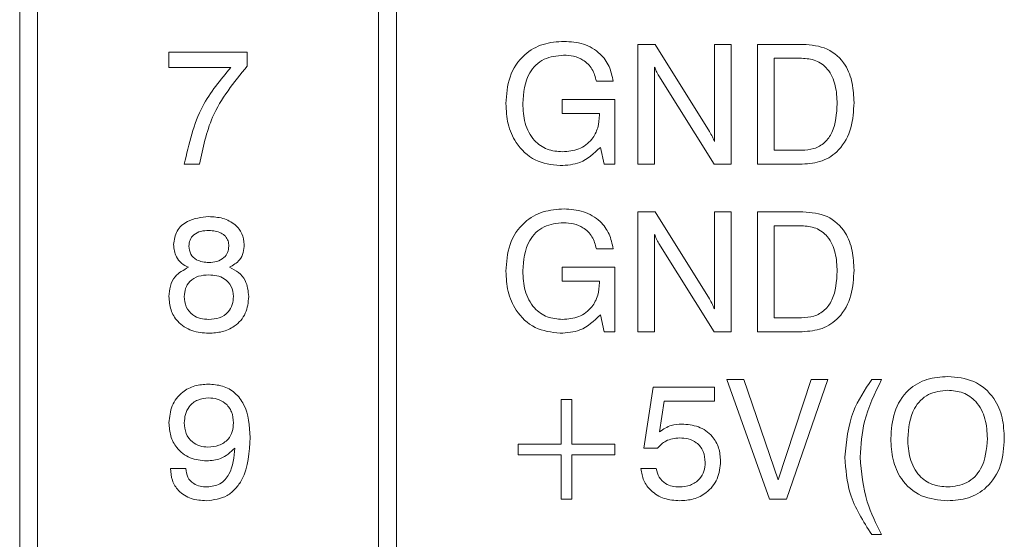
# Model space of a CAD drawing. Header units: millimetres. Extents: x 22 to 278, y 61 to 167.
# Tile 12 of 148: x 65.41 to 73.64, y 116.73 to 121.07. Entities that reach past the tile are written whole.
import ezdxf

# ---------------------------------------------------------------- set-up
doc = ezdxf.new("R2010")
doc.units = ezdxf.units.MM
doc.layers.get('0').update_dxf_attribs({"lineweight": 15})

msp = doc.modelspace()

# ---------------------------------------------------------------- linework, layer by layer
for p, q in [((65.4064, 132.0611), (65.4064, 94.1611)), ((65.5564, 129.6611), (65.5564, 94.3111)), ((68.4064, 94.3111), (68.4064, 129.6611)), ((68.5564, 129.6611), (68.5564, 94.3111)), ((70.573, 120.8611), (70.7175, 120.8611)), ((70.573, 119.8611), (70.573, 120.8611)), ((70.7175, 120.8611), (71.1714, 120.1347)), ((71.2141, 120.8611), (71.3551, 120.8611)), ((71.2141, 120.0506), (71.2141, 120.8611)), ((71.3551, 120.8611), (71.3551, 119.8611)), ((71.573, 120.8611), (71.954, 120.8611)), ((71.573, 119.8611), (71.573, 120.8611)), ((66.6544, 120.797), (67.3083, 120.797)), ((66.6544, 120.6688), (66.6544, 120.797)), ((67.3083, 120.797), (67.3083, 120.6804)), ((71.9426, 120.7457), (71.7141, 120.7457)), ((71.7141, 120.7457), (71.7141, 119.9765)), ((67.1715, 120.6688), (66.6544, 120.6688)), ((70.7141, 120.6716), (70.7141, 119.8611)), ((71.212, 119.8611), (70.7491, 120.5977)), ((70.3679, 120.5534), (70.2269, 120.5534)), ((69.9398, 120.3995), (70.3807, 120.3995)), ((69.9398, 120.2842), (69.9398, 120.3995)), ((70.3807, 120.3995), (70.3807, 119.8611)), ((70.2525, 120.2842), (69.9398, 120.2842)), ((70.2525, 120.2717), (70.2525, 120.2842)), ((70.2914, 119.8611), (70.2605, 120.0005)), ((71.7141, 119.9765), (71.9426, 119.9765)), ((66.9108, 119.8611), (66.7826, 119.8611)), ((70.3807, 119.8611), (70.2914, 119.8611)), ((70.7141, 119.8611), (70.573, 119.8611)), ((71.3551, 119.8611), (71.212, 119.8611)), ((71.9486, 119.8611), (71.573, 119.8611)), ((70.573, 119.4611), (70.7175, 119.4611)), ((70.573, 118.4611), (70.573, 119.4611)), ((70.7175, 119.4611), (71.1714, 118.7347)), ((71.2141, 119.4611), (71.3551, 119.4611)), ((71.2141, 118.6506), (71.2141, 119.4611)), ((71.3551, 119.4611), (71.3551, 118.4611)), ((71.573, 119.4611), (71.954, 119.4611)), ((71.573, 118.4611), (71.573, 119.4611)), ((70.7141, 119.2716), (70.7141, 118.4611)), ((71.7141, 119.3457), (71.7141, 118.5765)), ((71.9426, 119.3457), (71.7141, 119.3457)), ((71.212, 118.4611), (70.7491, 119.1977)), ((70.3679, 119.1534), (70.2269, 119.1534)), ((69.9398, 118.9995), (70.3807, 118.9995)), ((69.9398, 118.8842), (69.9398, 118.9995)), ((70.3807, 118.9995), (70.3807, 118.4611)), ((70.2525, 118.8842), (69.9398, 118.8842)), ((70.2525, 118.8717), (70.2525, 118.8842)), ((70.2914, 118.4611), (70.2605, 118.6005)), ((71.7141, 118.5765), (71.9426, 118.5765)), ((70.3807, 118.4611), (70.2914, 118.4611)), ((70.7141, 118.4611), (70.573, 118.4611)), ((71.3551, 118.4611), (71.212, 118.4611)), ((71.9486, 118.4611), (71.573, 118.4611)), ((71.3166, 118.0611), (71.4584, 118.0611)), ((71.6756, 117.0611), (71.3166, 118.0611)), ((71.4584, 118.0611), (71.7477, 117.2239)), ((71.7477, 117.2239), (72.0231, 118.0611)), ((72.1628, 118.0611), (71.8166, 117.0611)), ((72.0231, 118.0611), (72.1628, 118.0611)), ((72.5292, 118.0611), (72.6115, 118.0611)), ((70.6243, 117.489), (70.7026, 117.997)), ((70.7026, 117.997), (71.2155, 117.997)), ((71.2155, 117.997), (71.2155, 117.8816)), ((69.932, 117.5226), (69.932, 117.8944)), ((69.932, 117.8944), (70.0217, 117.8944)), ((70.0217, 117.8944), (70.0217, 117.5226)), ((70.795, 117.8816), (70.7561, 117.6246)), ((71.2155, 117.8816), (70.795, 117.8816)), ((69.573, 117.5226), (69.932, 117.5226)), ((69.573, 117.4329), (69.573, 117.5226)), ((70.0217, 117.5226), (70.3807, 117.5226)), ((70.3807, 117.5226), (70.3807, 117.4329)), ((70.7377, 117.489), (70.6243, 117.489)), ((69.932, 117.4329), (69.573, 117.4329)), ((69.932, 117.0611), (69.932, 117.4329)), ((70.0217, 117.4329), (70.0217, 117.0611)), ((70.3807, 117.4329), (70.0217, 117.4329)), ((66.6673, 117.3175), (66.7955, 117.3175)), ((70.5987, 117.3167), (70.7269, 117.3167)), ((70.0217, 117.0611), (69.932, 117.0611)), ((71.8166, 117.0611), (71.6756, 117.0611)), ((72.6115, 116.7662), (72.5292, 116.7662))]:
    msp.add_line(p, q)
for points, knots in [([(69.4705, 120.3661), (69.4757, 120.4417), (69.4862, 120.5926), (69.6066, 120.7754), (69.7791, 120.8744), (69.8977, 120.8826), (69.957, 120.8867)], [0, 0, 0, 0, 0.28051, 0.559455, 0.779383, 1, 1, 1, 1]), ([(69.957, 120.8867), (70.0118, 120.883), (70.1211, 120.8756), (70.2568, 120.7959), (70.3412, 120.6799), (70.359, 120.5956), (70.3679, 120.5534)], [0, 0, 0, 0, 0.280365, 0.559624, 0.779576, 1, 1, 1, 1]), ([(71.954, 120.8611), (72.0236, 120.8555), (72.1623, 120.8443), (72.3129, 120.7061), (72.3734, 120.5377), (72.3783, 120.4298), (72.3807, 120.3757)], [0, 0, 0, 0, 0.280047, 0.558115, 0.77872, 1, 1, 1, 1]), ([(69.9526, 120.7713), (69.8961, 120.7659), (69.7833, 120.7551), (69.6306, 120.6035), (69.6187, 120.4574), (69.6115, 120.3681)], [0, 0, 0, 0, 0.280722, 0.560128, 1, 1, 1, 1]), ([(70.2269, 120.5534), (70.2177, 120.5885), (70.1993, 120.6587), (70.1242, 120.7314), (70.0375, 120.7667), (69.981, 120.7698), (69.9526, 120.7713)], [0, 0, 0, 0, 0.2799482, 0.5590031, 0.7792814, 1, 1, 1, 1]), ([(72.2397, 120.3655), (72.2374, 120.4167), (72.2328, 120.5187), (72.1741, 120.6536), (72.064, 120.7361), (71.9831, 120.7425), (71.9426, 120.7457)], [0, 0, 0, 0, 0.281177, 0.56059, 0.779794, 1, 1, 1, 1]), ([(66.7826, 119.8611), (66.8205, 120.0291), (66.8883, 120.3296), (67.0848, 120.565), (67.1715, 120.6688)], [0, 0, 0, 0, 0.559313, 1, 1, 1, 1]), ([(67.3083, 120.6804), (67.1978, 120.5443), (67.0003, 120.3012), (66.9382, 119.9957), (66.9108, 119.8611)], [0, 0, 0, 0, 0.559551, 1, 1, 1, 1]), ([(70.7491, 120.5977), (70.7416, 120.611), (70.7283, 120.6349), (70.7184, 120.6604), (70.7141, 120.6716)], [0, 0, 0, 0, 0.559938, 1, 1, 1, 1]), ([(69.9244, 119.8483), (69.8516, 119.8568), (69.706, 119.874), (69.5545, 120.0231), (69.48, 120.1953), (69.4736, 120.3091), (69.4705, 120.3661)], [0, 0, 0, 0, 0.27927, 0.558399, 0.778964, 1, 1, 1, 1]), ([(69.6115, 120.3681), (69.6145, 120.3127), (69.6206, 120.2021), (69.693, 120.0604), (69.8132, 119.9745), (69.9005, 119.9673), (69.9442, 119.9636)], [0, 0, 0, 0, 0.280945, 0.560274, 0.779826, 1, 1, 1, 1]), ([(71.9426, 119.9765), (71.9774, 119.9788), (72.0469, 119.9833), (72.1405, 120.0367), (72.2285, 120.1638), (72.2351, 120.2823), (72.2397, 120.3655)], [0, 0, 0, 0, 0.187232, 0.373773, 0.560603, 1, 1, 1, 1]), ([(72.3807, 120.3757), (72.3769, 120.3044), (72.3693, 120.1623), (72.2742, 119.9804), (72.117, 119.8739), (72.0048, 119.8654), (71.9486, 119.8611)], [0, 0, 0, 0, 0.280936, 0.560148, 0.779663, 1, 1, 1, 1]), ([(69.9442, 119.9636), (69.9905, 119.9674), (70.0828, 119.975), (70.1896, 120.0563), (70.2455, 120.1631), (70.2502, 120.2355), (70.2525, 120.2717)], [0, 0, 0, 0, 0.280188, 0.559158, 0.779256, 1, 1, 1, 1]), ([(71.1714, 120.1347), (71.1805, 120.1196), (71.1968, 120.0926), (71.2088, 120.0634), (71.2141, 120.0506)], [0, 0, 0, 0, 0.560126, 1, 1, 1, 1]), ([(70.2605, 120.0005), (70.2071, 119.9505), (70.1113, 119.861), (69.9817, 119.8522), (69.9244, 119.8483)], [0, 0, 0, 0, 0.5581992, 1, 1, 1, 1]), ([(69.4705, 118.9661), (69.4757, 119.0417), (69.4862, 119.1926), (69.6066, 119.3754), (69.7791, 119.4744), (69.8977, 119.4826), (69.957, 119.4867)], [0, 0, 0, 0, 0.28051, 0.559455, 0.779383, 1, 1, 1, 1]), ([(69.957, 119.4867), (70.0118, 119.483), (70.1211, 119.4756), (70.2568, 119.3959), (70.3412, 119.2799), (70.359, 119.1956), (70.3679, 119.1534)], [0, 0, 0, 0, 0.280365, 0.559624, 0.779576, 1, 1, 1, 1]), ([(71.954, 119.4611), (72.0236, 119.4555), (72.1623, 119.4443), (72.3129, 119.3061), (72.3734, 119.1377), (72.3783, 119.0298), (72.3807, 118.9757)], [0, 0, 0, 0, 0.280047, 0.558115, 0.77872, 1, 1, 1, 1]), ([(66.6929, 119.189), (66.6985, 119.2285), (66.7098, 119.3077), (66.8233, 119.4064), (66.9248, 119.4165), (66.9868, 119.4226)], [0, 0, 0, 0, 0.27964, 0.559965, 1, 1, 1, 1]), ([(66.9868, 119.4226), (67.0264, 119.4202), (67.1054, 119.4154), (67.2053, 119.3636), (67.2725, 119.2826), (67.2793, 119.2202), (67.2826, 119.189)], [0, 0, 0, 0, 0.2808793, 0.5606272, 0.7803128, 1, 1, 1, 1]), ([(69.9526, 119.3713), (69.8961, 119.3659), (69.7833, 119.3551), (69.6306, 119.2035), (69.6187, 119.0574), (69.6115, 118.9681)], [0, 0, 0, 0, 0.280722, 0.560128, 1, 1, 1, 1]), ([(70.2269, 119.1534), (70.2177, 119.1885), (70.1993, 119.2587), (70.1242, 119.3314), (70.0375, 119.3667), (69.981, 119.3698), (69.9526, 119.3713)], [0, 0, 0, 0, 0.279948, 0.559003, 0.779281, 1, 1, 1, 1]), ([(66.9878, 119.3072), (66.9653, 119.306), (66.9204, 119.3036), (66.8622, 119.276), (66.8257, 119.2281), (66.8226, 119.1926), (66.8211, 119.1748)], [0, 0, 0, 0, 0.281051, 0.560499, 0.779909, 1, 1, 1, 1]), ([(67.1544, 119.1748), (67.1533, 119.1899), (67.1512, 119.2199), (67.1277, 119.2598), (67.0751, 119.3005), (67.0237, 119.3045), (66.9878, 119.3072)], [0, 0, 0, 0, 0.187232, 0.374021, 0.561158, 1, 1, 1, 1]), ([(70.7491, 119.1977), (70.7416, 119.211), (70.7283, 119.2349), (70.7184, 119.2604), (70.7141, 119.2716)], [0, 0, 0, 0, 0.559938, 1, 1, 1, 1]), ([(72.2397, 118.9655), (72.2374, 119.0167), (72.2328, 119.1187), (72.1741, 119.2536), (72.064, 119.3361), (71.9831, 119.3425), (71.9426, 119.3457)], [0, 0, 0, 0, 0.281177, 0.56059, 0.779794, 1, 1, 1, 1]), ([(66.8175, 118.9987), (66.7973, 119.0091), (66.7569, 119.0298), (66.7027, 119.094), (66.6966, 119.153), (66.6929, 119.189)], [0, 0, 0, 0, 0.281037, 0.561354, 1, 1, 1, 1]), ([(67.2826, 119.189), (67.2813, 119.1665), (67.2785, 119.1214), (67.2418, 119.0463), (67.1908, 119.0168), (67.1596, 118.9987)], [0, 0, 0, 0, 0.281152, 0.561484, 1, 1, 1, 1]), ([(66.8211, 119.1748), (66.8241, 119.1521), (66.83, 119.1065), (66.8935, 119.0478), (66.952, 119.0417), (66.9878, 119.038)], [0, 0, 0, 0, 0.280025, 0.560304, 1, 1, 1, 1]), ([(66.9878, 119.038), (67.0105, 119.0394), (67.0558, 119.0422), (67.1126, 119.0734), (67.1494, 119.1211), (67.1528, 119.1569), (67.1544, 119.1748)], [0, 0, 0, 0, 0.280791, 0.560312, 0.779949, 1, 1, 1, 1]), ([(66.6544, 118.7545), (66.6564, 118.7839), (66.6603, 118.8424), (66.7084, 118.9402), (66.7762, 118.9766), (66.8175, 118.9987)], [0, 0, 0, 0, 0.281291, 0.561761, 1, 1, 1, 1]), ([(66.987, 118.9354), (66.9581, 118.9337), (66.9006, 118.9301), (66.8287, 118.8884), (66.7877, 118.824), (66.7843, 118.7786), (66.7826, 118.7559)], [0, 0, 0, 0, 0.280768, 0.559835, 0.779576, 1, 1, 1, 1]), ([(67.1929, 118.7559), (67.1899, 118.7851), (67.1839, 118.8432), (67.1245, 118.9042), (67.055, 118.932), (67.0097, 118.9343), (66.987, 118.9354)], [0, 0, 0, 0, 0.279546, 0.558276, 0.778819, 1, 1, 1, 1]), ([(67.1596, 118.9987), (67.1861, 118.986), (67.239, 118.9607), (67.3085, 118.877), (67.3163, 118.801), (67.3211, 118.7545)], [0, 0, 0, 0, 0.280919, 0.561169, 1, 1, 1, 1]), ([(69.9244, 118.4483), (69.8516, 118.4568), (69.706, 118.474), (69.5545, 118.6231), (69.48, 118.7953), (69.4736, 118.9091), (69.4705, 118.9661)], [0, 0, 0, 0, 0.27927, 0.558399, 0.778964, 1, 1, 1, 1]), ([(69.6115, 118.9681), (69.6145, 118.9127), (69.6206, 118.8021), (69.693, 118.6604), (69.8132, 118.5745), (69.9005, 118.5673), (69.9442, 118.5636)], [0, 0, 0, 0, 0.280945, 0.560274, 0.779826, 1, 1, 1, 1]), ([(71.9426, 118.5765), (71.9774, 118.5788), (72.0469, 118.5833), (72.1405, 118.6367), (72.2285, 118.7638), (72.2351, 118.8823), (72.2397, 118.9655)], [0, 0, 0, 0, 0.187232, 0.373773, 0.560603, 1, 1, 1, 1]), ([(72.3807, 118.9757), (72.3769, 118.9044), (72.3693, 118.7623), (72.2742, 118.5804), (72.117, 118.4739), (72.0048, 118.4654), (71.9486, 118.4611)], [0, 0, 0, 0, 0.280936, 0.560148, 0.779663, 1, 1, 1, 1]), ([(69.9442, 118.5636), (69.9905, 118.5674), (70.0828, 118.575), (70.1896, 118.6563), (70.2455, 118.7631), (70.2502, 118.8355), (70.2525, 118.8717)], [0, 0, 0, 0, 0.280188, 0.559158, 0.779256, 1, 1, 1, 1]), ([(66.9868, 118.4483), (66.9389, 118.4516), (66.8434, 118.4584), (66.7276, 118.5339), (66.6627, 118.6418), (66.6572, 118.7169), (66.6544, 118.7545)], [0, 0, 0, 0, 0.280486, 0.559574, 0.779479, 1, 1, 1, 1]), ([(66.7826, 118.7559), (66.7852, 118.726), (66.7903, 118.6663), (66.8464, 118.5996), (66.9169, 118.5675), (66.9636, 118.5649), (66.987, 118.5636)], [0, 0, 0, 0, 0.279995, 0.558696, 0.778998, 1, 1, 1, 1]), ([(67.3211, 118.7545), (67.3164, 118.7064), (67.3069, 118.6101), (67.2133, 118.5054), (67.0996, 118.4545), (67.0244, 118.4503), (66.9868, 118.4483)], [0, 0, 0, 0, 0.2797074, 0.5586105, 0.779038, 1, 1, 1, 1]), ([(66.987, 118.5636), (67.0169, 118.5657), (67.0766, 118.5697), (67.1489, 118.6173), (67.188, 118.6856), (67.1913, 118.7325), (67.1929, 118.7559)], [0, 0, 0, 0, 0.280468, 0.559562, 0.779464, 1, 1, 1, 1]), ([(71.1714, 118.7347), (71.1805, 118.7196), (71.1968, 118.6926), (71.2088, 118.6634), (71.2141, 118.6506)], [0, 0, 0, 0, 0.560126, 1, 1, 1, 1]), ([(70.2605, 118.6005), (70.2071, 118.5505), (70.1113, 118.461), (69.9817, 118.4522), (69.9244, 118.4483)], [0, 0, 0, 0, 0.558199, 1, 1, 1, 1]), ([(72.3038, 117.4132), (72.3168, 117.5447), (72.3402, 117.7798), (72.4713, 117.975), (72.5292, 118.0611)], [0, 0, 0, 0, 0.55912, 1, 1, 1, 1]), ([(72.6115, 118.0611), (72.5551, 117.9461), (72.4543, 117.7408), (72.4388, 117.5134), (72.432, 117.4132)], [0, 0, 0, 0, 0.55994, 1, 1, 1, 1]), ([(72.6884, 117.5675), (72.6932, 117.6423), (72.7027, 117.7914), (72.8168, 117.9758), (72.9876, 118.0748), (73.105, 118.0827), (73.1638, 118.0867)], [0, 0, 0, 0, 0.280656, 0.559563, 0.779404, 1, 1, 1, 1]), ([(73.1638, 118.0867), (73.2389, 118.0802), (73.3887, 118.0671), (73.554, 117.9223), (73.6282, 117.743), (73.6341, 117.6261), (73.6371, 117.5675)], [0, 0, 0, 0, 0.279949, 0.558467, 0.77891, 1, 1, 1, 1]), ([(66.6544, 117.6997), (66.6589, 117.7484), (66.668, 117.8456), (66.7557, 117.9563), (66.8682, 118.015), (66.9444, 118.0201), (66.9826, 118.0226)], [0, 0, 0, 0, 0.27995, 0.559068, 0.779241, 1, 1, 1, 1]), ([(66.9826, 118.0226), (67.0228, 118.02), (67.1031, 118.0146), (67.2112, 117.9541), (67.3181, 117.8113), (67.3274, 117.6742), (67.3339, 117.5781)], [0, 0, 0, 0, 0.187322, 0.37406, 0.561042, 1, 1, 1, 1]), ([(73.1638, 117.9713), (73.1078, 117.9653), (72.9961, 117.9534), (72.8487, 117.7999), (72.8367, 117.6557), (72.8294, 117.5675)], [0, 0, 0, 0, 0.280387, 0.559941, 1, 1, 1, 1]), ([(73.4961, 117.5675), (73.4931, 117.6229), (73.4871, 117.7333), (73.4153, 117.8754), (73.2947, 117.9607), (73.2075, 117.9678), (73.1638, 117.9713)], [0, 0, 0, 0, 0.28094, 0.560286, 0.7797841, 1, 1, 1, 1]), ([(66.9858, 117.9072), (66.9549, 117.9045), (66.8932, 117.899), (66.8233, 117.8427), (66.7873, 117.7709), (66.7842, 117.7227), (66.7826, 117.6985)], [0, 0, 0, 0, 0.279985, 0.5589709, 0.7792341, 1, 1, 1, 1]), ([(67.1933, 117.6997), (67.1907, 117.7309), (67.1857, 117.793), (67.1312, 117.8653), (67.0589, 117.9026), (67.0102, 117.9057), (66.9858, 117.9072)], [0, 0, 0, 0, 0.280163, 0.559091, 0.779276, 1, 1, 1, 1]), ([(66.9693, 117.3816), (66.922, 117.3859), (66.8274, 117.3945), (66.7194, 117.4793), (66.6619, 117.5885), (66.6569, 117.6626), (66.6544, 117.6997)], [0, 0, 0, 0, 0.279949, 0.559125, 0.779309, 1, 1, 1, 1]), ([(66.7826, 117.6985), (66.7851, 117.6686), (66.7899, 117.6089), (66.8411, 117.539), (66.9099, 117.5018), (66.9567, 117.4986), (66.9802, 117.497)], [0, 0, 0, 0, 0.2802732, 0.5592722, 0.7793004, 1, 1, 1, 1]), ([(66.9802, 117.497), (67.0114, 117.4992), (67.0737, 117.5037), (67.1488, 117.5544), (67.1885, 117.6262), (67.1917, 117.6752), (67.1933, 117.6997)], [0, 0, 0, 0, 0.28047, 0.559328, 0.779293, 1, 1, 1, 1]), ([(70.7561, 117.6246), (70.7874, 117.6459), (70.8435, 117.6839), (70.9107, 117.6876), (70.9404, 117.6893)], [0, 0, 0, 0, 0.558768, 1, 1, 1, 1]), ([(70.9404, 117.6893), (70.988, 117.6856), (71.0829, 117.6781), (71.1951, 117.5987), (71.2573, 117.4908), (71.2627, 117.4163), (71.2653, 117.379)], [0, 0, 0, 0, 0.280328, 0.559443, 0.779442, 1, 1, 1, 1]), ([(67.3339, 117.5781), (67.3264, 117.454), (67.317, 117.2986), (67.2138, 117.1477), (67.12, 117.067), (67.0277, 117.0558), (66.9663, 117.0483)], [0, 0, 0, 0, 0.499343, 0.62518, 0.750854, 1, 1, 1, 1]), ([(70.9218, 117.5739), (70.8819, 117.5694), (70.8105, 117.5614), (70.76, 117.5111), (70.7377, 117.489)], [0, 0, 0, 0, 0.559183, 1, 1, 1, 1]), ([(71.1371, 117.3684), (71.1344, 117.4001), (71.1289, 117.4633), (71.0707, 117.5349), (70.996, 117.5695), (70.9465, 117.5724), (70.9218, 117.5739)], [0, 0, 0, 0, 0.280047, 0.558892, 0.779158, 1, 1, 1, 1]), ([(73.1638, 117.0483), (73.0886, 117.0548), (72.9385, 117.068), (72.7725, 117.2123), (72.6978, 117.3917), (72.6915, 117.5088), (72.6884, 117.5675)], [0, 0, 0, 0, 0.2799747, 0.5585368, 0.7789397, 1, 1, 1, 1]), ([(72.8294, 117.5675), (72.8325, 117.512), (72.8386, 117.4013), (72.9115, 117.2593), (73.0325, 117.1741), (73.12, 117.1671), (73.1638, 117.1636)], [0, 0, 0, 0, 0.280915, 0.560221, 0.779754, 1, 1, 1, 1]), ([(73.6371, 117.5675), (73.6324, 117.4928), (73.6231, 117.344), (73.5097, 117.1597), (73.3395, 117.0604), (73.2224, 117.0523), (73.1638, 117.0483)], [0, 0, 0, 0, 0.280679, 0.559635, 0.779405, 1, 1, 1, 1]), ([(73.1638, 117.1636), (73.2195, 117.1697), (73.331, 117.1819), (73.4769, 117.3359), (73.4888, 117.4796), (73.4961, 117.5675)], [0, 0, 0, 0, 0.280273, 0.559939, 1, 1, 1, 1]), ([(67.2057, 117.4888), (67.168, 117.4538), (67.1005, 117.3913), (67.0095, 117.3846), (66.9693, 117.3816)], [0, 0, 0, 0, 0.558275, 1, 1, 1, 1]), ([(66.9729, 117.1636), (67.0108, 117.1681), (67.0677, 117.1747), (67.1258, 117.2242), (67.1885, 117.3177), (67.1981, 117.4128), (67.2057, 117.4888)], [0, 0, 0, 0, 0.2488654, 0.3743622, 0.5000119, 1, 1, 1, 1]), ([(71.2653, 117.379), (71.2605, 117.3287), (71.251, 117.2282), (71.1582, 117.1154), (71.0417, 117.056), (70.963, 117.0508), (70.9236, 117.0483)], [0, 0, 0, 0, 0.279853, 0.558986, 0.77924, 1, 1, 1, 1]), ([(72.5292, 116.7662), (72.4575, 116.8773), (72.3295, 117.0757), (72.3117, 117.3101), (72.3038, 117.4132)], [0, 0, 0, 0, 0.559746, 1, 1, 1, 1]), ([(72.432, 117.4132), (72.4432, 117.2861), (72.4633, 117.0587), (72.5662, 116.8557), (72.6115, 116.7662)], [0, 0, 0, 0, 0.55939, 1, 1, 1, 1]), ([(66.9663, 117.0483), (66.9238, 117.0511), (66.8388, 117.0569), (66.7347, 117.122), (66.6752, 117.2172), (66.6699, 117.284), (66.6673, 117.3175)], [0, 0, 0, 0, 0.280577, 0.559701, 0.779575, 1, 1, 1, 1]), ([(66.7955, 117.3175), (66.7985, 117.2926), (66.8046, 117.243), (66.8551, 117.1905), (66.9147, 117.1667), (66.9535, 117.1646), (66.9729, 117.1636)], [0, 0, 0, 0, 0.279747, 0.558512, 0.77895, 1, 1, 1, 1]), ([(70.9236, 117.0483), (70.8798, 117.0514), (70.7924, 117.0578), (70.6855, 117.1229), (70.6165, 117.2148), (70.6046, 117.2827), (70.5987, 117.3167)], [0, 0, 0, 0, 0.280338, 0.559784, 0.779725, 1, 1, 1, 1]), ([(70.7269, 117.3167), (70.7333, 117.2919), (70.7462, 117.2425), (70.7996, 117.1918), (70.8606, 117.1671), (70.9005, 117.1648), (70.9204, 117.1636)], [0, 0, 0, 0, 0.279683, 0.558942, 0.779277, 1, 1, 1, 1]), ([(70.9204, 117.1636), (70.9519, 117.1661), (71.0149, 117.171), (71.0892, 117.2233), (71.1317, 117.2942), (71.1353, 117.3436), (71.1371, 117.3684)], [0, 0, 0, 0, 0.2802804, 0.5595279, 0.7794727, 1, 1, 1, 1])]:
    msp.add_open_spline(points, degree=3, knots=knots)

doc.saveas('drawing.dxf')
